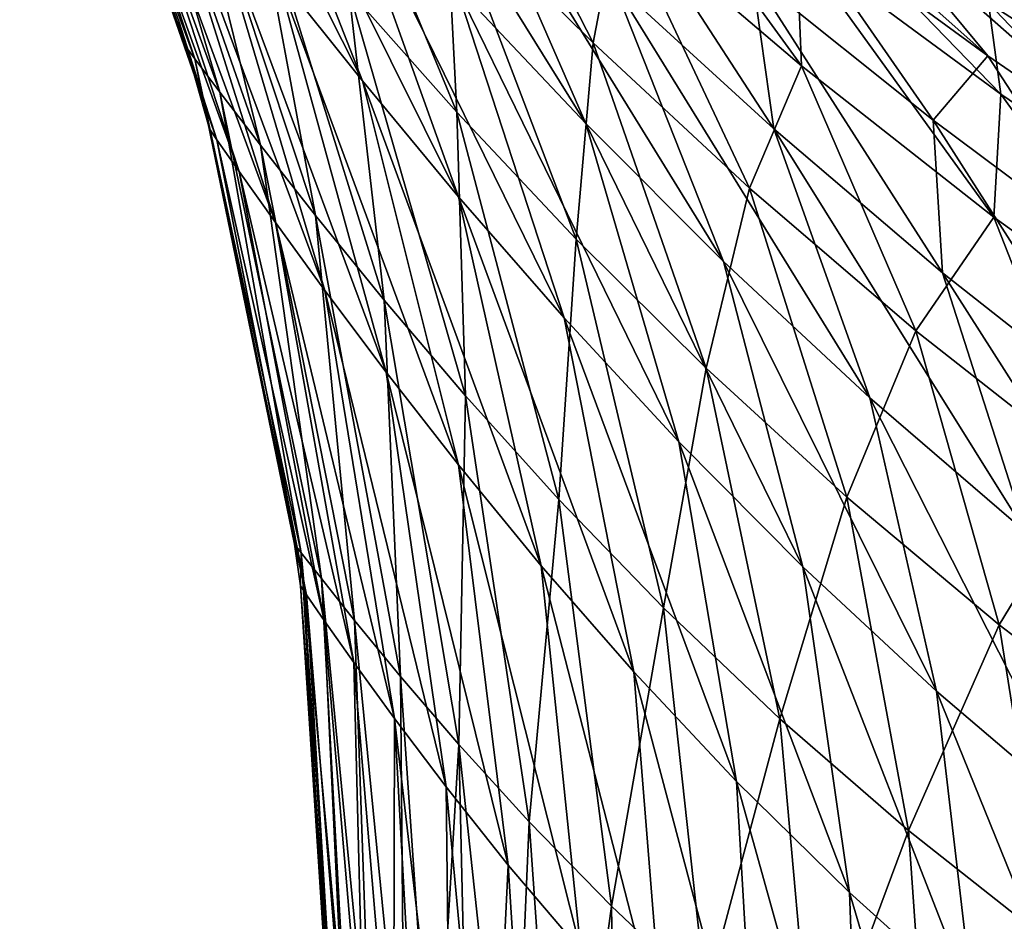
# Model space of a CAD drawing. Header units: metres. Extents: x -23 to 23, y -109 to 35.
# Tile 19 of 73: x -15.05 to -11.73, y -23 to -19.95. Entities that reach past the tile are written whole.
import ezdxf

# ---------------------------------------------------------------- set-up
doc = ezdxf.new("R2010")
doc.units = ezdxf.units.M
doc.layers.add('solid_ORA_SW0003', color=7, linetype='CONTINUOUS')

msp = doc.modelspace()

# ---------------------------------------------------------------- linework, layer by layer
at = {"layer": 'solid_ORA_SW0003'}
for points in [[(-13.456, -18.520596, 115.600182), (-11.02865, -20.061039, 115.600182), (-13.38116, -18.417587, 115.765984)], [(-11.02865, -20.061039, 115.600182), (-10.96731, -19.949463, 115.765984), (-13.38116, -18.417587, 115.765984)], [(-15.049489, -18.490078, 90.676582), (-14.486545, -20.048386, 91.771011), (-14.512762, -19.96039, 91.771027)], [(-15.049489, -18.490078, 90.676582), (-14.458099, -20.086699, 90.783607), (-14.486545, -20.048386, 91.771011)], [(-15.049489, -18.490078, 90.676582), (-14.512762, -19.96039, 91.771027), (-14.914627, -18.835693, 91.771065)], [(-15.049489, -18.490078, 90.676582), (-14.943464, -18.627142, 89.59713), (-14.458099, -20.086699, 90.783607)], [(-14.713986, -18.532673, 96.656036), (-14.182542, -19.799387, 96.182251), (-13.893294, -20.16116, 96.951012)], [(-14.369459, -18.942444, 97.474586), (-14.713986, -18.532673, 96.656036), (-13.893294, -20.16116, 96.951012)], [(-13.503038, -18.585337, 115.407059), (-11.067203, -20.131166, 115.407059), (-13.456, -18.520596, 115.600182)], [(-11.067203, -20.131166, 115.407059), (-11.02865, -20.061039, 115.600182), (-13.456, -18.520596, 115.600182)], [(-13.503038, -18.585337, 115.407059), (-11.5, -19.918585, 115.199997), (-11.067203, -20.131166, 115.407059)], [(-14.943464, -18.627142, 89.59713), (-14.374086, -20.198826, 89.804703), (-14.458099, -20.086699, 90.783607)], [(-14.943464, -18.627142, 89.59713), (-14.772943, -18.844606, 88.548004), (-14.374086, -20.198826, 89.804703)], [(-14.068304, -18.811182, 99.599854), (-13.578323, -19.839811, 98.947838), (-13.140092, -20.304977, 99.618721)], [(-13.56951, -19.320234, 100.28299), (-14.068304, -18.811182, 99.599854), (-13.140092, -20.304977, 99.618721)], [(-14.914627, -18.835693, 91.771065), (-14.512762, -19.96039, 91.771027), (-14.383905, -20.36006, 92.601974)], [(-14.882565, -18.879381, 92.703056), (-14.914627, -18.835693, 91.771065), (-14.383905, -20.36006, 92.601974)], [(-14.772943, -18.844606, 88.548004), (-14.237258, -20.378145, 88.844467), (-14.374086, -20.198826, 89.804703)], [(-14.772943, -18.844606, 88.548004), (-14.544357, -19.130625, 87.540039), (-14.237258, -20.378145, 88.844467)], [(-14.882565, -18.879381, 92.703056), (-14.383905, -20.36006, 92.601974), (-14.308669, -20.467329, 93.425797)], [(-14.788125, -19.006989, 93.62233), (-14.882565, -18.879381, 92.703056), (-14.308669, -20.467329, 93.425797)], [(-14.369459, -18.942444, 97.474586), (-13.893294, -20.16116, 96.951012), (-13.568976, -20.551786, 97.678703)], [(-13.989107, -19.382254, 98.236153), (-14.369459, -18.942444, 97.474586), (-13.568976, -20.551786, 97.678703)], [(-14.788125, -19.006989, 93.62233), (-14.308669, -20.467329, 93.425797), (-14.186112, -20.639317, 94.232933)], [(-14.635985, -19.21018, 94.514603), (-14.788125, -19.006989, 93.62233), (-14.186112, -20.639317, 94.232933)], [(-14.075812, -19.052691, 84.213646), (-13.574263, -20.266373, 84.798332), (-13.939427, -19.854908, 85.666183)], [(-14.075812, -19.052691, 84.213646), (-13.611376, -19.540409, 83.368668), (-13.574263, -20.266373, 84.798332)], [(-13.620719, -19.044661, 81.874664), (-13.115199, -20.033329, 82.568443), (-13.611376, -19.540409, 83.368668)], [(-13.620719, -19.044661, 81.874664), (-13.02949, -19.583937, 81.111923), (-13.115199, -20.033329, 82.568443)], [(-12.920879, -19.06576, 104.74305), (-12.46212, -19.580423, 103.882927), (-11.783815, -20.076809, 104.423759)], [(-12.199618, -19.573908, 105.272026), (-12.920879, -19.06576, 104.74305), (-11.783815, -20.076809, 104.423759)], [(-14.544357, -19.130625, 87.540039), (-14.051153, -20.615715, 87.9104), (-14.237258, -20.378145, 88.844467)], [(-14.544357, -19.130625, 87.540039), (-14.264446, -19.471949, 86.579086), (-14.051153, -20.615715, 87.9104)], [(-13.095607, -19.16927, 79.831558), (-12.411701, -20.110561, 80.38176), (-13.02949, -19.583937, 81.111923)], [(-13.095607, -19.16927, 79.831558), (-12.429216, -19.697515, 79.161102), (-12.411701, -20.110561, 80.38176)], [(-14.635985, -19.21018, 94.514603), (-14.186112, -20.639317, 94.232933), (-14.019625, -20.867863, 95.01638)], [(-14.43204, -19.478292, 95.369759), (-14.635985, -19.21018, 94.514603), (-14.019625, -20.867863, 95.01638)], [(-13.56951, -19.320234, 100.28299), (-13.140092, -20.304977, 99.618721), (-12.674999, -20.770063, 100.258171)], [(-13.048814, -19.826231, 100.925003), (-13.56951, -19.320234, 100.28299), (-12.674999, -20.770063, 100.258171)], [(-13.168835, -19.300816, 102.026741), (-13.048814, -19.826231, 100.925003), (-12.50542, -20.323334, 101.537453)], [(-12.578431, -19.805252, 102.601479), (-13.168835, -19.300816, 102.026741), (-12.50542, -20.323334, 101.537453)], [(-11.461763, -20.063112, 105.778511), (-12.465349, -19.329124, 106.287216), (-12.199618, -19.573908, 105.272026)], [(-11.697908, -19.809502, 106.766251), (-12.465349, -19.329124, 106.287216), (-11.461763, -20.063112, 105.778511)], [(-12.559461, -19.361137, 78.006172), (-11.739708, -20.206144, 78.509453), (-12.429216, -19.697515, 79.161102)], [(-12.559461, -19.361137, 78.006172), (-11.781283, -19.899044, 77.355881), (-11.739708, -20.206144, 78.509453)], [(-13.989107, -19.382254, 98.236153), (-13.568976, -20.551786, 97.678703), (-13.212665, -20.960665, 98.370552)], [(-13.578323, -19.839811, 98.947838), (-13.989107, -19.382254, 98.236153), (-13.212665, -20.960665, 98.370552)], [(-14.43204, -19.478292, 95.369759), (-14.019625, -20.867863, 95.01638), (-13.812795, -21.143496, 95.772217)], [(-14.182542, -19.799387, 96.182251), (-14.43204, -19.478292, 95.369759), (-13.812795, -21.143496, 95.772217)], [(-14.264446, -19.471949, 86.579086), (-13.819448, -20.901211, 87.006676), (-14.051153, -20.615715, 87.9104)], [(-14.264446, -19.471949, 86.579086), (-13.939427, -19.854908, 85.666183), (-13.819448, -20.901211, 87.006676)], [(-13.611376, -19.540409, 83.368668), (-13.172113, -20.694618, 83.969818), (-13.574263, -20.266373, 84.798332)], [(-13.611376, -19.540409, 83.368668), (-13.115199, -20.033329, 82.568443), (-13.172113, -20.694618, 83.969818)], [(-12.117526, -19.556414, 76.389801), (-11.810094, -19.736303, 75.627296), (-11.280923, -20.069298, 75.780449)], [(-12.117526, -19.556414, 76.389801), (-10.977835, -20.412308, 76.717567), (-11.781283, -19.899044, 77.355881)], [(-12.117526, -19.556414, 76.389801), (-11.280923, -20.069298, 75.780449), (-10.977835, -20.412308, 76.717567)], [(-13.02949, -19.583937, 81.111923), (-12.587581, -20.523098, 81.802864), (-13.115199, -20.033329, 82.568443)], [(-13.02949, -19.583937, 81.111923), (-12.411701, -20.110561, 80.38176), (-12.587581, -20.523098, 81.802864)], [(-12.46212, -19.580423, 103.882927), (-12.578431, -19.805252, 102.601479), (-11.968287, -20.29352, 103.159065)], [(-11.783815, -20.076809, 104.423759), (-12.46212, -19.580423, 103.882927), (-11.968287, -20.29352, 103.159065)], [(-12.199618, -19.573908, 105.272026), (-11.783815, -20.076809, 104.423759), (-11.084029, -20.557255, 104.94281)], [(-11.461763, -20.063112, 105.778511), (-12.199618, -19.573908, 105.272026), (-11.084029, -20.557255, 104.94281)], [(-12.429216, -19.697515, 79.161102), (-11.763589, -20.621162, 79.674377), (-12.411701, -20.110561, 80.38176)], [(-12.429216, -19.697515, 79.161102), (-11.739708, -20.206144, 78.509453), (-11.763589, -20.621162, 79.674377)], [(-11.256995, -20.056921, 75.023186), (-11.810094, -19.736303, 75.627296), (-11.499855, -19.918674)], [(-11.280923, -20.069298, 75.780449), (-11.810094, -19.736303, 75.627296), (-11.256995, -20.056921, 75.023186)], [(-14.182542, -19.799387, 96.182251), (-13.812795, -21.143496, 95.772217), (-13.568817, -21.4562, 96.499657)], [(-13.893294, -20.16116, 96.951012), (-14.182542, -19.799387, 96.182251), (-13.568817, -21.4562, 96.499657)], [(-13.048814, -19.826231, 100.925003), (-12.674999, -20.770063, 100.258171), (-12.181529, -21.229856, 100.874725)], [(-12.50542, -20.323334, 101.537453), (-13.048814, -19.826231, 100.925003), (-12.181529, -21.229856, 100.874725)], [(-12.578431, -19.805252, 102.601479), (-12.50542, -20.323334, 101.537453), (-11.93646, -20.808393, 102.129761)], [(-11.968287, -20.29352, 103.159065), (-12.578431, -19.805252, 102.601479), (-11.93646, -20.808393, 102.129761)], [(-13.939427, -19.854908, 85.666183), (-13.545359, -21.223717, 86.134102), (-13.819448, -20.901211, 87.006676)], [(-13.939427, -19.854908, 85.666183), (-13.574263, -20.266373, 84.798332), (-13.545359, -21.223717, 86.134102)], [(-13.578323, -19.839811, 98.947838), (-13.212665, -20.960665, 98.370552), (-12.825628, -21.378962, 99.033012)], [(-13.140092, -20.304977, 99.618721), (-13.578323, -19.839811, 98.947838), (-12.825628, -21.378962, 99.033012)], [(-11.781283, -19.899044, 77.355881), (-11.021409, -20.695087, 77.87001), (-11.739708, -20.206144, 78.509453)], [(-11.781283, -19.899044, 77.355881), (-10.977835, -20.412308, 76.717567), (-11.021409, -20.695087, 77.87001)], [(-14.512762, -19.96039, 91.771027), (-14.486545, -20.048386, 91.771011), (-14.383905, -20.36006, 92.601974)], [(-14.486545, -20.048386, 91.771011), (-14.409282, -20.323454, 91.770981), (-14.383905, -20.36006, 92.601974)], [(-14.458099, -20.086699, 90.783607), (-14.409282, -20.323454, 91.770981), (-14.486545, -20.048386, 91.771011)], [(-13.115199, -20.033329, 82.568443), (-12.734097, -21.129999, 83.173767), (-13.172113, -20.694618, 83.969818)], [(-13.115199, -20.033329, 82.568443), (-12.587581, -20.523098, 81.802864), (-12.734097, -21.129999, 83.173767)], [(-14.458099, -20.086699, 90.783607), (-14.12213, -21.723047, 91.770668), (-14.128882, -21.676727, 91.770683)], [(-14.458099, -20.086699, 90.783607), (-14.099433, -21.752338, 90.869614), (-14.12213, -21.723047, 91.770668)], [(-14.458099, -20.086699, 90.783607), (-14.128882, -21.676727, 91.770683), (-14.409282, -20.323454, 91.770981)], [(-14.458099, -20.086699, 90.783607), (-14.374086, -20.198826, 89.804703), (-14.099433, -21.752338, 90.869614)], [(-11.783815, -20.076809, 104.423759), (-11.968287, -20.29352, 103.159065), (-11.334081, -20.76652, 103.703743)], [(-11.084029, -20.557255, 104.94281), (-11.783815, -20.076809, 104.423759), (-11.334081, -20.76652, 103.703743)], [(-12.411701, -20.110561, 80.38176), (-12.026459, -21.004196, 81.063072), (-12.587581, -20.523098, 81.802864)], [(-12.411701, -20.110561, 80.38176), (-11.763589, -20.621162, 79.674377), (-12.026459, -21.004196, 81.063072)], [(-13.893294, -20.16116, 96.951012), (-13.568817, -21.4562, 96.499657), (-13.290023, -21.796179, 97.200439)], [(-13.568976, -20.551786, 97.678703), (-13.893294, -20.16116, 96.951012), (-13.290023, -21.796179, 97.200439)], [(-14.374086, -20.198826, 89.804703), (-14.031651, -21.8396, 89.972237), (-14.099433, -21.752338, 90.869614)], [(-14.374086, -20.198826, 89.804703), (-14.237258, -20.378145, 88.844467), (-14.031651, -21.8396, 89.972237)], [(-11.739708, -20.206144, 78.509453), (-11.079936, -21.11495, 78.983292), (-11.763589, -20.621162, 79.674377)], [(-11.739708, -20.206144, 78.509453), (-11.021409, -20.695087, 77.87001), (-11.079936, -21.11495, 78.983292)], [(-13.574263, -20.266373, 84.798332), (-13.231159, -21.572556, 85.290878), (-13.545359, -21.223717, 86.134102)], [(-13.574263, -20.266373, 84.798332), (-13.172113, -20.694618, 83.969818), (-13.231159, -21.572556, 85.290878)], [(-11.968287, -20.29352, 103.159065), (-11.93646, -20.808393, 102.129761), (-11.337226, -21.280296, 102.709747)], [(-11.334081, -20.76652, 103.703743), (-11.968287, -20.29352, 103.159065), (-11.337226, -21.280296, 102.709747)], [(-14.409282, -20.323454, 91.770981), (-14.128882, -21.676727, 91.770683), (-14.082445, -21.894121, 92.517906)], [(-14.383905, -20.36006, 92.601974), (-14.409282, -20.323454, 91.770981), (-14.082445, -21.894121, 92.517906)], [(-13.140092, -20.304977, 99.618721), (-12.825628, -21.378962, 99.033012), (-12.407412, -21.799965, 99.672577)], [(-12.674999, -20.770063, 100.258171), (-13.140092, -20.304977, 99.618721), (-12.407412, -21.799965, 99.672577)], [(-12.50542, -20.323334, 101.537453), (-12.181529, -21.229856, 100.874725), (-11.656705, -21.681684, 101.474983)], [(-11.93646, -20.808393, 102.129761), (-12.50542, -20.323334, 101.537453), (-11.656705, -21.681684, 101.474983)], [(-14.383905, -20.36006, 92.601974), (-14.082445, -21.894121, 92.517906), (-14.022099, -21.981329, 93.262138)], [(-14.308669, -20.467329, 93.425797), (-14.383905, -20.36006, 92.601974), (-14.022099, -21.981329, 93.262138)], [(-14.237258, -20.378145, 88.844467), (-13.919717, -21.98078, 89.083878), (-14.031651, -21.8396, 89.972237)], [(-14.237258, -20.378145, 88.844467), (-14.051153, -20.615715, 87.9104), (-13.919717, -21.98078, 89.083878)], [(-14.308669, -20.467329, 93.425797), (-14.022099, -21.981329, 93.262138), (-13.92253, -22.122452, 93.998451)], [(-14.186112, -20.639317, 94.232933), (-14.308669, -20.467329, 93.425797), (-13.92253, -22.122452, 93.998451)], [(-12.587581, -20.523098, 81.802864), (-12.259372, -21.565334, 82.403473), (-12.734097, -21.129999, 83.173767)], [(-12.587581, -20.523098, 81.802864), (-12.026459, -21.004196, 81.063072), (-12.259372, -21.565334, 82.403473)], [(-13.568976, -20.551786, 97.678703), (-13.290023, -21.796179, 97.200439), (-12.977597, -22.154526, 97.877876)], [(-13.212665, -20.960665, 98.370552), (-13.568976, -20.551786, 97.678703), (-12.977597, -22.154526, 97.877876)], [(-14.051153, -20.615715, 87.9104), (-13.764916, -22.169704, 88.208908), (-13.919717, -21.98078, 89.083878)], [(-14.051153, -20.615715, 87.9104), (-13.819448, -20.901211, 87.006676), (-13.764916, -22.169704, 88.208908)], [(-11.763589, -20.621162, 79.674377), (-11.428019, -21.47389, 80.342537), (-12.026459, -21.004196, 81.063072)], [(-11.763589, -20.621162, 79.674377), (-11.079936, -21.11495, 78.983292), (-11.428019, -21.47389, 80.342537)], [(-14.186112, -20.639317, 94.232933), (-13.92253, -22.122452, 93.998451), (-13.785071, -22.311708, 94.722839)], [(-14.019625, -20.867863, 95.01638), (-14.186112, -20.639317, 94.232933), (-13.785071, -22.311708, 94.722839)], [(-13.172113, -20.694618, 83.969818), (-12.877873, -21.938074, 84.473587), (-13.231159, -21.572556, 85.290878)], [(-13.172113, -20.694618, 83.969818), (-12.734097, -21.129999, 83.173767), (-12.877873, -21.938074, 84.473587)], [(-12.674999, -20.770063, 100.258171), (-12.407412, -21.799965, 99.672577), (-11.956101, -22.219206, 100.294838)], [(-12.181529, -21.229856, 100.874725), (-12.674999, -20.770063, 100.258171), (-11.956101, -22.219206, 100.294838)], [(-11.93646, -20.808393, 102.129761), (-11.656705, -21.681684, 101.474983), (-11.096139, -22.124966, 102.064163)], [(-11.337226, -21.280296, 102.709747), (-11.93646, -20.808393, 102.129761), (-11.096139, -22.124966, 102.064163)], [(-14.019625, -20.867863, 95.01638), (-13.785071, -22.311708, 94.722839), (-13.611085, -22.541954, 95.432961)], [(-13.812795, -21.143496, 95.772217), (-14.019625, -20.867863, 95.01638), (-13.611085, -22.541954, 95.432961)], [(-13.819448, -20.901211, 87.006676), (-13.568488, -22.398829, 87.349907), (-13.764916, -22.169704, 88.208908)], [(-13.819448, -20.901211, 87.006676), (-13.545359, -21.223717, 86.134102), (-13.568488, -22.398829, 87.349907)], [(-13.212665, -20.960665, 98.370552), (-12.977597, -22.154526, 97.877876), (-12.631511, -22.523775, 98.535927)], [(-12.825628, -21.378962, 99.033012), (-13.212665, -20.960665, 98.370552), (-12.631511, -22.523775, 98.535927)], [(-12.026459, -21.004196, 81.063072), (-11.745479, -21.996023, 81.653427), (-12.259372, -21.565334, 82.403473)], [(-12.026459, -21.004196, 81.063072), (-11.428019, -21.47389, 80.342537), (-11.745479, -21.996023, 81.653427)], [(-13.812795, -21.143496, 95.772217), (-13.611085, -22.541954, 95.432961), (-13.40159, -22.805363, 96.128273)], [(-13.568817, -21.4562, 96.499657), (-13.812795, -21.143496, 95.772217), (-13.40159, -22.805363, 96.128273)], [(-12.734097, -21.129999, 83.173767), (-12.485186, -22.312305, 83.678291), (-12.877873, -21.938074, 84.473587)], [(-12.734097, -21.129999, 83.173767), (-12.259372, -21.565334, 82.403473), (-12.485186, -22.312305, 83.678291)], [(-13.545359, -21.223717, 86.134102), (-13.331275, -22.65988, 86.507561), (-13.568488, -22.398829, 87.349907)], [(-13.545359, -21.223717, 86.134102), (-13.231159, -21.572556, 85.290878), (-13.331275, -22.65988, 86.507561)], [(-12.181529, -21.229856, 100.874725), (-11.956101, -22.219206, 100.294838), (-11.468879, -22.63459, 100.903732)], [(-11.656705, -21.681684, 101.474983), (-12.181529, -21.229856, 100.874725), (-11.468879, -22.63459, 100.903732)], [(-12.825628, -21.378962, 99.033012), (-12.631511, -22.523775, 98.535927), (-12.250638, -22.898281, 99.178261)], [(-12.407412, -21.799965, 99.672577), (-12.825628, -21.378962, 99.033012), (-12.250638, -22.898281, 99.178261)], [(-13.568817, -21.4562, 96.499657), (-13.40159, -22.805363, 96.128273), (-13.157028, -23.094095, 96.809555)], [(-13.290023, -21.796179, 97.200439), (-13.568817, -21.4562, 96.499657), (-13.157028, -23.094095, 96.809555)], [(-11.428019, -21.47389, 80.342537), (-11.18885, -22.420122, 80.920143), (-11.745479, -21.996023, 81.653427)], [(-13.231159, -21.572556, 85.290878), (-13.0535, -22.944593, 85.681236), (-13.331275, -22.65988, 86.507561)], [(-13.231159, -21.572556, 85.290878), (-12.877873, -21.938074, 84.473587), (-13.0535, -22.944593, 85.681236)], [(-12.259372, -21.565334, 82.403473), (-12.051556, -22.689388, 82.901489), (-12.485186, -22.312305, 83.678291)], [(-12.259372, -21.565334, 82.403473), (-11.745479, -21.996023, 81.653427), (-12.051556, -22.689388, 82.901489)], [(-14.128882, -21.676727, 91.770683), (-14.12213, -21.723047, 91.770668), (-14.082445, -21.894121, 92.517906)], [(-14.12213, -21.723047, 91.770668), (-14.102654, -21.864489, 91.770622), (-14.082445, -21.894121, 92.517906)], [(-14.099433, -21.752338, 90.869614), (-14.102654, -21.864489, 91.770622), (-14.12213, -21.723047, 91.770668)], [(-14.099433, -21.752338, 90.869614), (-14, -23.43074, 91.769997), (-14.102654, -21.864489, 91.770622)], [(-14.099433, -21.752338, 90.869614), (-13.98541, -23.446196, 91.040009), (-14, -23.43074, 91.769997)], [(-14.099433, -21.752338, 90.869614), (-13.940939, -23.49477, 90.302444), (-13.98541, -23.446196, 91.040009)], [(-14.099433, -21.752338, 90.869614), (-14.031651, -21.8396, 89.972237), (-13.940939, -23.49477, 90.302444)], [(-13.290023, -21.796179, 97.200439), (-13.157028, -23.094095, 96.809555), (-12.877151, -23.400927, 97.478279)], [(-12.977597, -22.154526, 97.877876), (-13.290023, -21.796179, 97.200439), (-12.877151, -23.400927, 97.478279)], [(-12.407412, -21.799965, 99.672577), (-12.250638, -22.898281, 99.178261), (-11.833001, -23.27442, 99.807739)], [(-11.956101, -22.219206, 100.294838), (-12.407412, -21.799965, 99.672577), (-11.833001, -23.27442, 99.807739)], [(-14.031651, -21.8396, 89.972237), (-13.86433, -23.5779, 89.548401), (-13.940939, -23.49477, 90.302444)], [(-14.031651, -21.8396, 89.972237), (-13.919717, -21.98078, 89.083878), (-13.86433, -23.5779, 89.548401)], [(-14.102654, -21.864489, 91.770622), (-14, -23.43074, 91.769997), (-13.987719, -23.447662, 92.356064)], [(-14.082445, -21.894121, 92.517906), (-14.102654, -21.864489, 91.770622), (-13.987719, -23.447662, 92.356064)], [(-14.082445, -21.894121, 92.517906), (-13.987719, -23.447662, 92.356064), (-13.950257, -23.498526, 92.948639)], [(-14.022099, -21.981329, 93.262138), (-14.082445, -21.894121, 92.517906), (-13.950257, -23.498526, 92.948639)], [(-12.877873, -21.938074, 84.473587), (-12.734657, -23.245413, 84.869682), (-13.0535, -22.944593, 85.681236)], [(-12.877873, -21.938074, 84.473587), (-12.485186, -22.312305, 83.678291), (-12.734657, -23.245413, 84.869682)], [(-14.022099, -21.981329, 93.262138), (-13.950257, -23.498526, 92.948639), (-13.885311, -23.585567, 93.557869)], [(-13.92253, -22.122452, 93.998451), (-14.022099, -21.981329, 93.262138), (-13.885311, -23.585567, 93.557869)], [(-13.919717, -21.98078, 89.083878), (-13.75129, -23.697582, 88.767586), (-13.86433, -23.5779, 89.548401)], [(-13.919717, -21.98078, 89.083878), (-13.764916, -22.169704, 88.208908), (-13.75129, -23.697582, 88.767586)], [(-11.745479, -21.996023, 81.653427), (-11.574492, -23.065805, 82.140778), (-12.051556, -22.689388, 82.901489)], [(-11.745479, -21.996023, 81.653427), (-11.18885, -22.420122, 80.920143), (-11.574492, -23.065805, 82.140778)], [(-13.92253, -22.122452, 93.998451), (-13.885311, -23.585567, 93.557869), (-13.788115, -23.712568, 94.196327)], [(-13.785071, -22.311708, 94.722839), (-13.92253, -22.122452, 93.998451), (-13.788115, -23.712568, 94.196327)], [(-12.977597, -22.154526, 97.877876), (-12.877151, -23.400927, 97.478279), (-12.561066, -23.719791, 98.135971)], [(-12.631511, -22.523775, 98.535927), (-12.977597, -22.154526, 97.877876), (-12.561066, -23.719791, 98.135971)], [(-13.764916, -22.169704, 88.208908), (-13.652759, -23.79845, 88.228371), (-13.75129, -23.697582, 88.767586)], [(-13.764916, -22.169704, 88.208908), (-13.568488, -22.398829, 87.349907), (-13.652759, -23.79845, 88.228371)], [(-11.956101, -22.219206, 100.294838), (-11.833001, -23.27442, 99.807739), (-11.376202, -23.650776, 100.425812)], [(-11.468879, -22.63459, 100.903732), (-11.956101, -22.219206, 100.294838), (-11.376202, -23.650776, 100.425812)], [(-13.785071, -22.311708, 94.722839), (-13.788115, -23.712568, 94.196327), (-13.701785, -23.821892, 94.644287)], [(-13.785071, -22.311708, 94.722839), (-13.701785, -23.821892, 94.644287), (-13.595277, -23.952011, 95.112206)], [(-13.611085, -22.541954, 95.432961), (-13.785071, -22.311708, 94.722839), (-13.595277, -23.952011, 95.112206)], [(-12.485186, -22.312305, 83.678291), (-12.373544, -23.556128, 84.071716), (-12.734657, -23.245413, 84.869682)], [(-12.485186, -22.312305, 83.678291), (-12.051556, -22.689388, 82.901489), (-12.373544, -23.556128, 84.071716)], [(-13.568488, -22.398829, 87.349907), (-13.533067, -23.916887, 87.671837), (-13.652759, -23.79845, 88.228371)], [(-13.568488, -22.398829, 87.349907), (-13.390409, -24.051588, 87.099617), (-13.533067, -23.916887, 87.671837)], [(-13.568488, -22.398829, 87.349907), (-13.331275, -22.65988, 86.507561), (-13.390409, -24.051588, 87.099617)], [(-13.611085, -22.541954, 95.432961), (-13.595277, -23.952011, 95.112206), (-13.464927, -24.104687, 95.603897)], [(-13.40159, -22.805363, 96.128273), (-13.611085, -22.541954, 95.432961), (-13.464927, -24.104687, 95.603897)], [(-12.631511, -22.523775, 98.535927), (-12.561066, -23.719791, 98.135971), (-12.207368, -24.046179, 98.783707)], [(-12.250638, -22.898281, 99.178261), (-12.631511, -22.523775, 98.535927), (-12.207368, -24.046179, 98.783707)], [(-13.331275, -22.65988, 86.507561), (-13.222769, -24.202337, 86.512711), (-13.390409, -24.051588, 87.099617)], [(-13.331275, -22.65988, 86.507561), (-13.0535, -22.944593, 85.681236), (-13.222769, -24.202337, 86.512711)], [(-12.051556, -22.689388, 82.901489), (-11.968372, -23.872332, 83.286758), (-12.373544, -23.556128, 84.071716)], [(-12.051556, -22.689388, 82.901489), (-11.574492, -23.065805, 82.140778), (-11.968372, -23.872332, 83.286758)], [(-13.40159, -22.805363, 96.128273), (-13.464927, -24.104687, 95.603897), (-13.308447, -24.278234, 96.116081)], [(-13.157028, -23.094095, 96.809555), (-13.40159, -22.805363, 96.128273), (-13.308447, -24.278234, 96.116081)], [(-12.250638, -22.898281, 99.178261), (-12.207368, -24.046179, 98.783707), (-11.814338, -24.377407, 99.421768)], [(-11.833001, -23.27442, 99.807739), (-12.250638, -22.898281, 99.178261), (-11.814338, -24.377407, 99.421768)], [(-13.0535, -22.944593, 85.681236), (-13.030461, -24.364697, 85.919266), (-13.222769, -24.202337, 86.512711)], [(-13.0535, -22.944593, 85.681236), (-12.734657, -23.245413, 84.869682), (-13.030461, -24.364697, 85.919266)]]:
    msp.add_3dface(points, dxfattribs=at)

doc.saveas('drawing.dxf')
